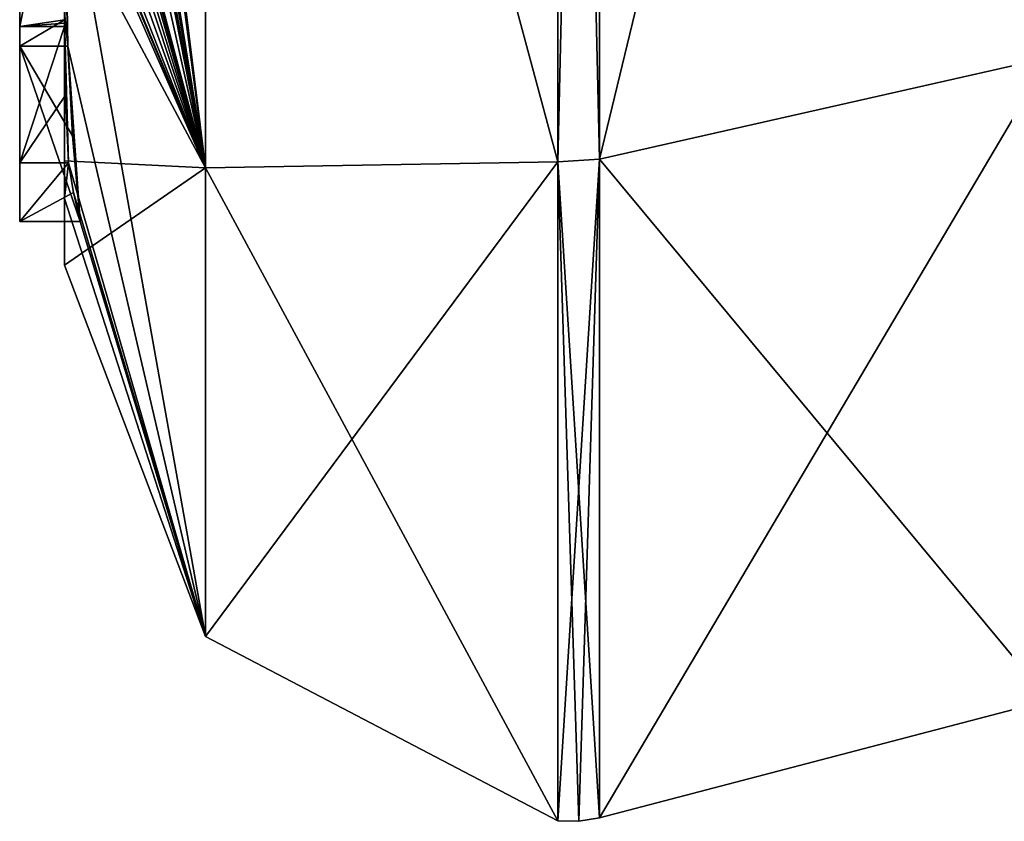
# Model space of a CAD drawing. Extents: x -100 to 297, y -1575 to 75.
# Tile 1 of 256: x -4.6 to -0.2, y -1493.98 to -1490.4. Entities that reach past the tile are written whole.
import ezdxf

# ---------------------------------------------------------------- set-up
doc = ezdxf.new("R2010")
doc.units = 0
doc.header["$LTSCALE"] = 41.718519
for name, color, linetype in [('1000', 7, 'CONTINUOUS'), ('1005', 7, 'CONTINUOUS'), ('1006', 7, 'CONTINUOUS'), ('1028', 7, 'CONTINUOUS'), ('1041', 7, 'CONTINUOUS'), ('1042', 7, 'CONTINUOUS'), ('1156', 7, 'CONTINUOUS'), ('1164', 7, 'CONTINUOUS'), ('1165', 7, 'CONTINUOUS'), ('992', 7, 'CONTINUOUS'), ('997', 7, 'CONTINUOUS'), ('998', 7, 'CONTINUOUS'), ('999', 7, 'CONTINUOUS')]:
    doc.layers.add(name, color=color, linetype=linetype)

msp = doc.modelspace()

# ---------------------------------------------------------------- linework, layer by layer
at = {"layer": '1000', "linetype": 'CONTINUOUS'}
for points in [[(0, -1482.7214, -18.5712), (0, -1490.5707, -10.7226), (-2.0094, -1491.0264, -10.9849), (0, -1482.7214, -18.5712)], [(-2.0094, -1482.9849, -19.0264), (0, -1482.7214, -18.5712), (-2.0094, -1491.0264, -10.9849), (-2.0094, -1482.9849, -19.0264)], [(0, -1490.5707, -10.7226), (0, -1493.444), (-2.0094, -1491.0264, -10.9849), (0, -1490.5707, -10.7226)], [(0, -1493.444), (-2.0094, -1493.9698, 0), (-2.0094, -1491.0264, -10.9849), (0, -1493.444)]]:
    msp.add_3dface(points, dxfattribs=at)
at = {"layer": '1005', "linetype": 'CONTINUOUS'}
for points in [[(-2.1949, -1482.9913, -19.0374), (-2.0094, -1482.9849, -19.0264), (-2.0094, -1491.0264, -10.9849), (-2.1949, -1482.9913, -19.0374)], [(-2.1949, -1491.0374, -10.9913), (-2.1949, -1482.9913, -19.0374), (-2.0094, -1491.0264, -10.9849), (-2.1949, -1491.0374, -10.9913)], [(-2.0094, -1493.9698, 0), (-2.1949, -1491.0374, -10.9913), (-2.0094, -1491.0264, -10.9849), (-2.0094, -1493.9698, 0)], [(-2.1949, -1493.9825), (-2.1949, -1491.0374, -10.9913), (-2.1016, -1493.9849, 0), (-2.1949, -1493.9825)], [(-2.1949, -1491.0374, -10.9913), (-2.0094, -1493.9698, 0), (-2.1016, -1493.9849, 0), (-2.1949, -1491.0374, -10.9913)]]:
    msp.add_3dface(points, dxfattribs=at)
at = {"layer": '1006', "linetype": 'CONTINUOUS'}
for points in [[(-2.1949, -1482.9913, 19.0374), (-2.1949, -1491.0374, 10.9913), (-2.0094, -1482.9849, 19.0264), (-2.1949, -1482.9913, 19.0374)], [(-2.1949, -1491.0374, 10.9913), (-2.0094, -1491.0264, 10.9849), (-2.0094, -1482.9849, 19.0264), (-2.1949, -1491.0374, 10.9913)], [(-2.1949, -1491.0374, 10.9913), (-2.1949, -1493.9825), (-2.0094, -1491.0264, 10.9849), (-2.1949, -1491.0374, 10.9913)], [(-2.0094, -1491.0264, 10.9849), (-2.1949, -1493.9825), (-2.1016, -1493.9849, 0), (-2.0094, -1491.0264, 10.9849)], [(-2.0094, -1493.9698, 0), (-2.0094, -1491.0264, 10.9849), (-2.1016, -1493.9849, 0), (-2.0094, -1493.9698, 0)]]:
    msp.add_3dface(points, dxfattribs=at)
at = {"layer": '1028', "linetype": 'CONTINUOUS'}
for points in [[(-4.6, -1487.9233, -5.4201), (-4.6, -1490.5214, -6.9201), (-4.6, -1490.4324, -6.4661), (-4.6, -1487.9233, -5.4201)], [(-4.6, -1489.4289, -5.8867), (-4.6, -1487.9233, -5.4201), (-4.6, -1490.4324, -6.4661), (-4.6, -1489.4289, -5.8867)], [(-4.6, -1491.3048, -5.563), (-4.6, -1491.0415, -5.411), (-4.6, -1490.4324, -6.4661), (-4.6, -1491.3048, -5.563)], [(-4.6, -1490.5214, -6.9201), (-4.6, -1491.3048, -5.563), (-4.6, -1490.4324, -6.4661), (-4.6, -1490.5214, -6.9201)]]:
    msp.add_3dface(points, dxfattribs=at)
at = {"layer": '1041', "linetype": 'CONTINUOUS'}
for points in [[(-4.3951, -1490.7404, -5.9326), (-4.3998, -1490.4324, -6.4661), (-4.6, -1491.0415, -5.411), (-4.3951, -1490.7404, -5.9326)], [(-4.6, -1491.0415, -5.411), (-4.3998, -1490.4324, -6.4661), (-4.6, -1490.4324, -6.4661), (-4.6, -1491.0415, -5.411)], [(-4.3825, -1491.0415, -5.411), (-4.3951, -1490.7404, -5.9326), (-4.6, -1491.0415, -5.411), (-4.3825, -1491.0415, -5.411)]]:
    msp.add_3dface(points, dxfattribs=at)
at = {"layer": '1042', "linetype": 'CONTINUOUS'}
for points in [[(-4.3603, -1491.174, -5.4875), (-4.3825, -1491.0415, -5.411), (-4.6, -1491.3048, -5.563), (-4.3603, -1491.174, -5.4875)], [(-4.3825, -1491.0415, -5.411), (-4.6, -1491.0415, -5.411), (-4.6, -1491.3048, -5.563), (-4.3825, -1491.0415, -5.411)], [(-4.3293, -1491.3048, -5.563), (-4.3603, -1491.174, -5.4875), (-4.6, -1491.3048, -5.563), (-4.3293, -1491.3048, -5.563)]]:
    msp.add_3dface(points, dxfattribs=at)
at = {"layer": '1156', "linetype": 'CONTINUOUS'}
for points in [[(-4.4, -1490.4027, -6.449), (-4.4, -1489.4289, -5.8867), (-4.6, -1490.4324, -6.4661), (-4.4, -1490.4027, -6.449)], [(-4.4, -1489.4289, -5.8867), (-4.6, -1489.4289, -5.8867), (-4.6, -1490.4324, -6.4661), (-4.4, -1489.4289, -5.8867)], [(-4.3999, -1490.4176, -6.4575), (-4.4, -1490.4027, -6.449), (-4.6, -1490.4324, -6.4661), (-4.3999, -1490.4176, -6.4575)], [(-4.3998, -1490.4324, -6.4661), (-4.3999, -1490.4176, -6.4575), (-4.6, -1490.4324, -6.4661), (-4.3998, -1490.4324, -6.4661)]]:
    msp.add_3dface(points, dxfattribs=at)
at = {"layer": '1164', "linetype": 'CONTINUOUS'}
for points in [[(-4.3963, -1490.4022, -6.8513), (-4.6, -1490.5214, -6.9201), (-4.6, -1487.9233, -5.4201), (-4.3963, -1490.4022, -6.8513)], [(-4.3963, -1490.4022, -6.8513), (-4.3852, -1490.5214, -6.9201), (-4.6, -1490.5214, -6.9201), (-4.3963, -1490.4022, -6.8513)]]:
    msp.add_3dface(points, dxfattribs=at)
at = {"layer": '1165', "linetype": 'CONTINUOUS'}
for points in [[(-4.3852, -1490.5214, -6.9201), (-4.3645, -1490.9212, -6.2275), (-4.6, -1490.5214, -6.9201), (-4.3852, -1490.5214, -6.9201)], [(-4.3645, -1490.9212, -6.2275), (-4.3293, -1491.3048, -5.563), (-4.6, -1490.5214, -6.9201), (-4.3645, -1490.9212, -6.2275)], [(-4.3293, -1491.3048, -5.563), (-4.6, -1491.3048, -5.563), (-4.6, -1490.5214, -6.9201), (-4.3293, -1491.3048, -5.563)]]:
    msp.add_3dface(points, dxfattribs=at)
at = {"layer": '992', "linetype": 'CONTINUOUS'}
for points in [[(-4.4, -1489.4289, -5.8867), (-4.4, -1490.4027, -6.449), (-4.4, -1490.0083, -4.8832), (-4.4, -1489.4289, -5.8867)], [(-4.4, -1491.0336, 4.2391), (-4.4, -1489.7984, 7.9665), (-4.4, -1490.4027, -6.449), (-4.4, -1491.0336, 4.2391)], [(-4.4, -1490.4027, -6.449), (-4.4, -1489.7984, 7.9665), (-4.4, -1490.1, 0.0124), (-4.4, -1490.4027, -6.449)], [(-4.4, -1490.0083, -4.8832), (-4.4, -1490.4027, -6.449), (-4.4, -1490.0213, -1.6862), (-4.4, -1490.0083, -4.8832)], [(-4.4, -1490.0213, -1.6862), (-4.4, -1490.4027, -6.449), (-4.4, -1490.1, 0.0124), (-4.4, -1490.0213, -1.6862)], [(-4.4, -1491.2014, -3.4001), (-4.4, -1491.0336, 4.2391), (-4.4, -1490.4027, -6.449), (-4.4, -1491.2014, -3.4001)], [(-4.4, -1491.5), (-4.4, -1491.0336, 4.2391), (-4.4, -1491.2014, -3.4001), (-4.4, -1491.5)]]:
    msp.add_3dface(points, dxfattribs=at)
at = {"layer": '997', "linetype": 'CONTINUOUS'}
for points in [[(-2.1949, -1491.0374, -10.9913), (-3.7698, -1485.1927, -16.5431), (-2.1949, -1482.9913, -19.0374), (-2.1949, -1491.0374, -10.9913)], [(-3.7698, -1491.064, -9.1807), (-4.3341, -1486.5125, -13.8636), (-3.7698, -1485.1927, -16.5431), (-3.7698, -1491.064, -9.1807)], [(-3.7698, -1491.064, -9.1807), (-3.7698, -1485.1927, -16.5431), (-2.1949, -1491.0374, -10.9913), (-3.7698, -1491.064, -9.1807)], [(-4.3429, -1486.5961, -13.7189), (-4.3341, -1486.5125, -13.8636), (-3.7698, -1491.064, -9.1807), (-4.3429, -1486.5961, -13.7189)], [(-4.3508, -1486.6805, -13.5727), (-4.3429, -1486.5961, -13.7189), (-3.7698, -1491.064, -9.1807), (-4.3508, -1486.6805, -13.5727)], [(-4.3867, -1487.2981, -12.5029), (-4.3508, -1486.6805, -13.5727), (-3.7698, -1491.064, -9.1807), (-4.3867, -1487.2981, -12.5029)], [(-4.3893, -1487.3819, -12.3577), (-4.3867, -1487.2981, -12.5029), (-3.7698, -1491.064, -9.1807), (-4.3893, -1487.3819, -12.3577)], [(-4.3915, -1487.4661, -12.212), (-4.3893, -1487.3819, -12.3577), (-3.7698, -1491.064, -9.1807), (-4.3915, -1487.4661, -12.212)], [(-4.3958, -1487.6968, -11.8124), (-4.3915, -1487.4661, -12.212), (-3.7698, -1491.064, -9.1807), (-4.3958, -1487.6968, -11.8124)], [(-4.3969, -1487.787, -11.656), (-4.3958, -1487.6968, -11.8124), (-3.7698, -1491.064, -9.1807), (-4.3969, -1487.787, -11.656)], [(-4.3978, -1487.8775, -11.4994), (-4.3969, -1487.787, -11.656), (-3.7698, -1491.064, -9.1807), (-4.3978, -1487.8775, -11.4994)], [(-4.4, -1488.2671, -10.7532), (-4.4, -1487.8058, -11.4205), (-3.7698, -1491.064, -9.1807), (-4.4, -1488.2671, -10.7532)], [(-4.4, -1487.8058, -11.4205), (-4.3995, -1487.8416, -11.46), (-3.7698, -1491.064, -9.1807), (-4.4, -1487.8058, -11.4205)], [(-4.3995, -1487.8416, -11.46), (-4.3978, -1487.8775, -11.4994), (-3.7698, -1491.064, -9.1807), (-4.3995, -1487.8416, -11.46)], [(-4.4, -1488.7017, -10.0683), (-4.4, -1488.2671, -10.7532), (-3.7698, -1491.064, -9.1807), (-4.4, -1488.7017, -10.0683)], [(-4.4, -1488.7949, -9.9103), (-4.4, -1488.7017, -10.0683), (-3.7698, -1491.064, -9.1807), (-4.4, -1488.7949, -9.9103)], [(-4.4, -1488.8863, -9.752), (-4.4, -1488.7949, -9.9103), (-3.7698, -1491.064, -9.1807), (-4.4, -1488.8863, -9.752)], [(-4.4, -1489.024, -9.5097), (-4.4, -1488.8863, -9.752), (-3.7698, -1491.064, -9.1807), (-4.4, -1489.024, -9.5097)], [(-4.4, -1489.1649, -9.2696), (-4.4, -1489.024, -9.5097), (-3.7698, -1491.064, -9.1807), (-4.4, -1489.1649, -9.2696)], [(-4.3999, -1489.3164, -9.0071), (-4.4, -1489.1649, -9.2696), (-3.7698, -1491.064, -9.1807), (-4.3999, -1489.3164, -9.0071)], [(-4.3998, -1489.4678, -8.7448), (-4.3999, -1489.3164, -9.0071), (-3.7698, -1491.064, -9.1807), (-4.3998, -1489.4678, -8.7448)], [(-4.3998, -1489.5639, -8.5462), (-4.3998, -1489.4678, -8.7448), (-3.7698, -1491.064, -9.1807), (-4.3998, -1489.5639, -8.5462)], [(-4.4, -1489.6238, -8.3457), (-4.3998, -1489.5639, -8.5462), (-3.7698, -1491.064, -9.1807), (-4.4, -1489.6238, -8.3457)], [(-4.4, -1489.9704, -7.5706), (-4.4, -1489.6238, -8.3457), (-4.3852, -1490.5214, -6.9201), (-4.4, -1489.9704, -7.5706)], [(-4.3852, -1490.5214, -6.9201), (-4.4, -1489.6238, -8.3457), (-3.7698, -1493.1594), (-4.3852, -1490.5214, -6.9201)], [(-3.7698, -1493.1594), (-4.4, -1489.6238, -8.3457), (-3.7698, -1491.064, -9.1807), (-3.7698, -1493.1594)], [(-4.3963, -1490.4022, -6.8513), (-4.4, -1489.9704, -7.5706), (-4.3852, -1490.5214, -6.9201), (-4.3963, -1490.4022, -6.8513)], [(-4.4, -1491.2014, -3.4001), (-4.4, -1490.4027, -6.449), (-4.3825, -1491.0415, -5.411), (-4.4, -1491.2014, -3.4001)], [(-4.3825, -1491.0415, -5.411), (-4.4, -1490.4027, -6.449), (-4.3951, -1490.7404, -5.9326), (-4.3825, -1491.0415, -5.411)], [(-4.3951, -1490.7404, -5.9326), (-4.4, -1490.4027, -6.449), (-4.3999, -1490.4176, -6.4575), (-4.3951, -1490.7404, -5.9326)], [(-4.3998, -1490.4324, -6.4661), (-4.3951, -1490.7404, -5.9326), (-4.3999, -1490.4176, -6.4575), (-4.3998, -1490.4324, -6.4661)], [(-4.3645, -1490.9212, -6.2275), (-4.3852, -1490.5214, -6.9201), (-4.3293, -1491.3048, -5.563), (-4.3645, -1490.9212, -6.2275)], [(-4.3293, -1491.3048, -5.563), (-4.3852, -1490.5214, -6.9201), (-3.7698, -1493.1594), (-4.3293, -1491.3048, -5.563)], [(-4.4, -1491.2014, -3.4001), (-4.3825, -1491.0415, -5.411), (-3.7698, -1493.1594), (-4.4, -1491.2014, -3.4001)], [(-4.3825, -1491.0415, -5.411), (-4.3603, -1491.174, -5.4875), (-3.7698, -1493.1594), (-4.3825, -1491.0415, -5.411)], [(-2.1949, -1493.9825), (-3.7698, -1491.064, -9.1807), (-2.1949, -1491.0374, -10.9913), (-2.1949, -1493.9825)], [(-3.7698, -1493.1594), (-3.7698, -1491.064, -9.1807), (-2.1949, -1493.9825), (-3.7698, -1493.1594)], [(-4.3603, -1491.174, -5.4875), (-4.3293, -1491.3048, -5.563), (-3.7698, -1493.1594), (-4.3603, -1491.174, -5.4875)], [(-4.4, -1491.5), (-4.4, -1491.2014, -3.4001), (-3.7698, -1493.1594), (-4.4, -1491.5)]]:
    msp.add_3dface(points, dxfattribs=at)
at = {"layer": '998', "linetype": 'CONTINUOUS'}
for points in [[(-2.1949, -1482.9913, 19.0374), (-3.7698, -1485.1927, 16.5431), (-2.1949, -1491.0374, 10.9913), (-2.1949, -1482.9913, 19.0374)], [(-3.7698, -1491.064, 9.1807), (-3.7698, -1485.1927, 16.5431), (-4.3996, -1489.5472, 8.6073), (-3.7698, -1491.064, 9.1807)], [(-3.7698, -1485.1927, 16.5431), (-3.7698, -1491.064, 9.1807), (-2.1949, -1491.0374, 10.9913), (-3.7698, -1485.1927, 16.5431)], [(-4.3979, -1489.8875, 8.0179), (-3.7698, -1491.064, 9.1807), (-4.3996, -1489.5472, 8.6073), (-4.3979, -1489.8875, 8.0179)], [(-4.4, -1489.7984, 7.9665), (-4.4, -1491.0336, 4.2391), (-4.3979, -1489.8875, 8.0179), (-4.4, -1489.7984, 7.9665)], [(-4.4, -1491.0336, 4.2391), (-3.7698, -1491.064, 9.1807), (-4.3979, -1489.8875, 8.0179), (-4.4, -1491.0336, 4.2391)], [(-4.4, -1491.0336, 4.2391), (-4.4, -1491.5), (-3.7698, -1491.064, 9.1807), (-4.4, -1491.0336, 4.2391)], [(-3.7698, -1493.1594), (-2.1949, -1493.9825), (-2.1949, -1491.0374, 10.9913), (-3.7698, -1493.1594)], [(-3.7698, -1491.064, 9.1807), (-3.7698, -1493.1594), (-2.1949, -1491.0374, 10.9913), (-3.7698, -1491.064, 9.1807)], [(-4.4, -1491.5), (-3.7698, -1493.1594), (-3.7698, -1491.064, 9.1807), (-4.4, -1491.5)]]:
    msp.add_3dface(points, dxfattribs=at)
at = {"layer": '999', "linetype": 'CONTINUOUS'}
for points in [[(0, -1490.5707, 10.7226), (0, -1482.7214, 18.5712), (-2.0094, -1491.0264, 10.9849), (0, -1490.5707, 10.7226)], [(-2.0094, -1491.0264, 10.9849), (0, -1482.7214, 18.5712), (-2.0094, -1482.9849, 19.0264), (-2.0094, -1491.0264, 10.9849)], [(0, -1493.444), (0, -1490.5707, 10.7226), (-2.0094, -1493.9698, 0), (0, -1493.444)], [(-2.0094, -1493.9698, 0), (0, -1490.5707, 10.7226), (-2.0094, -1491.0264, 10.9849), (-2.0094, -1493.9698, 0)]]:
    msp.add_3dface(points, dxfattribs=at)

doc.saveas('drawing.dxf')
